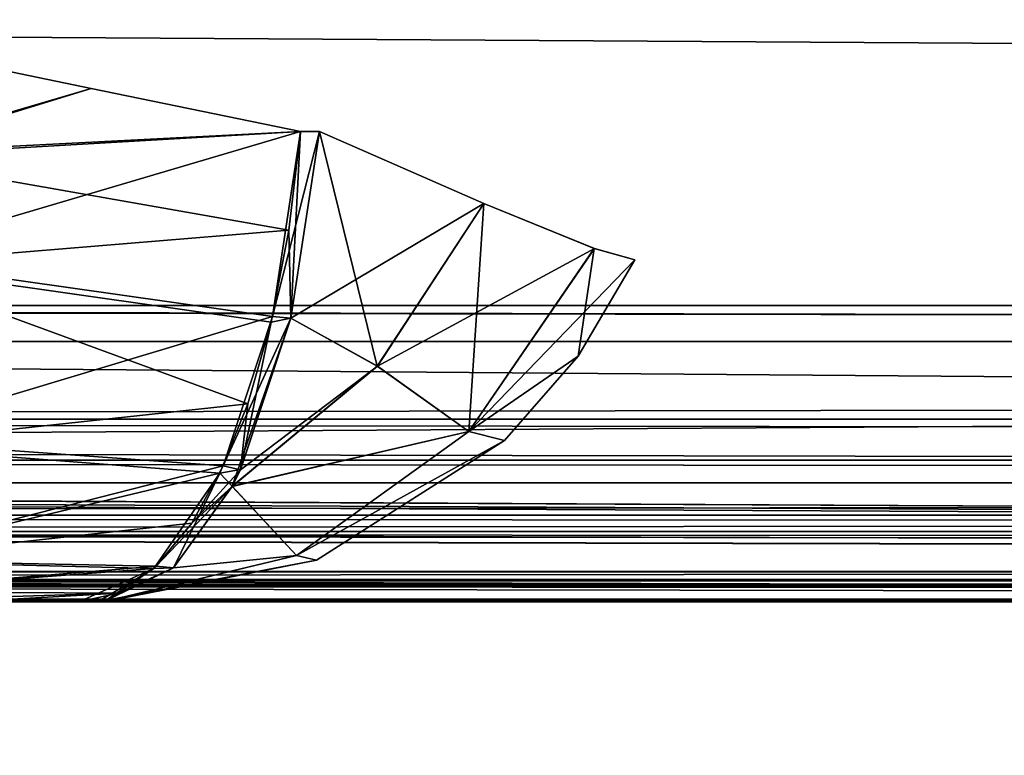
# Model space of a CAD drawing. Header units: millimetres. Extents: x -125 to 125, y -5 to 106.
# Tile 22 of 188: x -108.54 to -105.21, y -2.52 to -0.03. Entities that reach past the tile are written whole.
import ezdxf

# ---------------------------------------------------------------- set-up
doc = ezdxf.new("R2010")
doc.units = ezdxf.units.MM
doc.header["$LTSCALE"] = 65.185185
for name, color, linetype in [('14', 7, 'CONTINUOUS'), ('177', 7, 'CONTINUOUS'), ('207', 7, 'CONTINUOUS'), ('209', 7, 'CONTINUOUS'), ('213', 7, 'CONTINUOUS'), ('403', 7, 'CONTINUOUS'), ('404', 7, 'CONTINUOUS'), ('405', 7, 'CONTINUOUS'), ('406', 7, 'CONTINUOUS'), ('407', 7, 'CONTINUOUS'), ('408', 7, 'CONTINUOUS'), ('409', 7, 'CONTINUOUS'), ('410', 7, 'CONTINUOUS'), ('454', 7, 'CONTINUOUS'), ('455', 7, 'CONTINUOUS'), ('465', 7, 'CONTINUOUS'), ('466', 7, 'CONTINUOUS'), ('467', 7, 'CONTINUOUS'), ('468', 7, 'CONTINUOUS'), ('469', 7, 'CONTINUOUS'), ('470', 7, 'CONTINUOUS'), ('54', 7, 'CONTINUOUS'), ('57', 7, 'CONTINUOUS'), ('596', 7, 'CONTINUOUS'), ('6', 7, 'CONTINUOUS'), ('600', 7, 'CONTINUOUS'), ('610', 7, 'CONTINUOUS'), ('611', 7, 'CONTINUOUS'), ('625', 7, 'CONTINUOUS'), ('63', 7, 'CONTINUOUS'), ('639', 7, 'CONTINUOUS'), ('643', 7, 'CONTINUOUS'), ('66', 7, 'CONTINUOUS'), ('70', 7, 'CONTINUOUS')]:
    doc.layers.add(name, color=color, linetype=linetype)

msp = doc.modelspace()

# ---------------------------------------------------------------- linework, layer by layer
at = {"layer": '14', "linetype": 'Continuous'}
for points in [[(123.8345, -1.5218, -124.8336), (123.8345, -1.7622, -124.7598), (-123.8345, -1.5218, -124.8336), (123.8345, -1.5218, -124.8336)], [(-123.8345, -1.5218, -124.8336), (123.8345, -1.7622, -124.7598), (-123.8345, -1.7622, -124.7598), (-123.8345, -1.5218, -124.8336)], [(-38.9332, -1.9508, -124.5504), (-41.0668, -1.9508, -124.5504), (-123.8345, -1.7622, -124.7598), (-38.9332, -1.9508, -124.5504)], [(123.8345, -1.7622, -124.7598), (123.8345, -1.9366, -124.5778), (-123.8345, -1.7622, -124.7598), (123.8345, -1.7622, -124.7598)], [(123.8345, -1.9366, -124.5778), (41.0668, -1.9508, -124.5504), (-123.8345, -1.7622, -124.7598), (123.8345, -1.9366, -124.5778)], [(-123.8345, -1.9366, -124.5778), (-123.8345, -1.7622, -124.7598), (-41.0668, -1.9508, -124.5504), (-123.8345, -1.9366, -124.5778)], [(38.9332, -1.9508, -124.5504), (-38.9332, -1.9508, -124.5504), (-123.8345, -1.7622, -124.7598), (38.9332, -1.9508, -124.5504)], [(38.9332, -1.9508, -124.5504), (-123.8345, -1.7622, -124.7598), (41.0668, -1.9508, -124.5504), (38.9332, -1.9508, -124.5504)], [(-123.8345, -2, -124.334), (-123.8345, -1.9366, -124.5778), (-41.8745, -2, -124.334), (-123.8345, -2, -124.334)], [(-41.8745, -2, -124.334), (-123.8345, -1.9366, -124.5778), (-41.6443, -1.9856, -124.4533), (-41.8745, -2, -124.334)], [(-41.6443, -1.9856, -124.4533), (-123.8345, -1.9366, -124.5778), (-41.5152, -1.9736, -124.4943), (-41.6443, -1.9856, -124.4533)], [(-41.5152, -1.9736, -124.4943), (-123.8345, -1.9366, -124.5778), (-41.3668, -1.9616, -124.5262), (-41.5152, -1.9736, -124.4943)], [(-41.3668, -1.9616, -124.5262), (-123.8345, -1.9366, -124.5778), (-41.0668, -1.9508, -124.5504), (-41.3668, -1.9616, -124.5262)]]:
    msp.add_3dface(points, dxfattribs=at)
at = {"layer": '177', "linetype": 'Continuous'}
for points in [[(123.9009, 0, 124.9), (-123.9009, 0, 124.9), (123.8345, -1.5218, 124.8336), (123.9009, 0, 124.9)], [(123.8345, -1.5218, 124.8336), (-123.9009, 0, 124.9), (-123.8345, -1.5218, 124.8336), (123.8345, -1.5218, 124.8336)]]:
    msp.add_3dface(points, dxfattribs=at)
at = {"layer": '207', "linetype": 'Continuous'}
for points in [[(120.6472, -1, -119.9336), (-120.6472, -1, -119.9336), (0, -1, -120.0983), (120.6472, -1, -119.9336)], [(-120.5943, -1, 120.2485), (-120.6472, -1, 119.9336), (-59.9675, -1, 120.2355), (-120.5943, -1, 120.2485)], [(-59.9675, -1, 120.2355), (-120.6472, -1, 119.9336), (0, -1, 120.0983), (-59.9675, -1, 120.2355)], [(-120.5943, -1, -120.2485), (0, -1, -120.0983), (-120.6472, -1, -119.9336), (-120.5943, -1, -120.2485)], [(-120.6472, -1, 119.9336), (-120.2355, -1, 59.9675), (120.6472, -1, 119.9336), (-120.6472, -1, 119.9336)], [(-120.2355, -1, -59.9675), (-120.6472, -1, -119.9336), (120.2355, -1, -59.9675), (-120.2355, -1, -59.9675)], [(120.2355, -1, -59.9675), (-120.6472, -1, -119.9336), (120.6472, -1, -119.9336), (120.2355, -1, -59.9675)], [(-120.6472, -1, 119.9336), (120.6472, -1, 119.9336), (0, -1, 120.0983), (-120.6472, -1, 119.9336)], [(-59.9675, -1, -120.2355), (0, -1, -120.0983), (-120.5943, -1, -120.2485), (-59.9675, -1, -120.2355)], [(-120.4588, -1, -120.4588), (-59.9675, -1, -120.2355), (-120.5943, -1, -120.2485), (-120.4588, -1, -120.4588)], [(-119.9336, -1, 120.6472), (-120.5943, -1, 120.2485), (-59.9675, -1, 120.2355), (-119.9336, -1, 120.6472)], [(-120.2485, -1, -120.5943), (-59.9675, -1, -120.2355), (-120.4588, -1, -120.4588), (-120.2485, -1, -120.5943)], [(-119.9336, -1, -120.6472), (-59.9675, -1, -120.2355), (-120.2485, -1, -120.5943), (-119.9336, -1, -120.6472)], [(120.6472, -1, 119.9336), (-120.2355, -1, 59.9675), (120.2355, -1, 59.9675), (120.6472, -1, 119.9336)], [(-120.2355, -1, 59.9675), (-120.0983, -1, 0), (120.2355, -1, 59.9675), (-120.2355, -1, 59.9675)], [(120.0983, -1, 0), (-120.2355, -1, -59.9675), (120.2355, -1, -59.9675), (120.0983, -1, 0)], [(-120.0983, -1, 0), (-120.2355, -1, -59.9675), (120.0983, -1, 0), (-120.0983, -1, 0)], [(120.2355, -1, 59.9675), (-120.0983, -1, 0), (120.0983, -1, 0), (120.2355, -1, 59.9675)]]:
    msp.add_3dface(points, dxfattribs=at)
at = {"layer": '209', "linetype": 'Continuous'}
for points in [[(-120.0561, -1.1213, -120.7696), (-60.0287, -1.1213, -120.3571), (-119.9336, -1, -120.6472), (-120.0561, -1.1213, -120.7696)], [(-60.0287, -1.1213, -120.3571), (-59.9675, -1, -120.2355), (-119.9336, -1, -120.6472), (-60.0287, -1.1213, -120.3571)]]:
    msp.add_3dface(points, dxfattribs=at)
at = {"layer": '213', "linetype": 'Continuous'}
for points in [[(-60.0287, -1.1213, 120.3571), (-120.0561, -1.1213, 120.7696), (-119.9336, -1, 120.6472), (-60.0287, -1.1213, 120.3571)], [(-60.0287, -1.1213, 120.3571), (-119.9336, -1, 120.6472), (-59.9675, -1, 120.2355), (-60.0287, -1.1213, 120.3571)]]:
    msp.add_3dface(points, dxfattribs=at)
at = {"layer": '403', "linetype": 'Continuous'}
for points in [[(-108.338, -2, 74.3596), (-108.724, -2, 75.7618), (-108.724, -2, 74.2382), (-108.338, -2, 74.3596)], [(-108.3381, -2, 75.6404), (-108.724, -2, 75.7618), (-108.338, -2, 74.3596), (-108.3381, -2, 75.6404)], [(-108.2741, -2, 74.386), (-108.3381, -2, 75.6404), (-108.338, -2, 74.3596), (-108.2741, -2, 74.386)], [(-108.2741, -2, 75.614), (-108.3381, -2, 75.6404), (-108.2741, -2, 74.386), (-108.2741, -2, 75.614)]]:
    msp.add_3dface(points, dxfattribs=at)
at = {"layer": '404', "linetype": 'Continuous'}
for points in [[(-108.2967, -0.2673, 77.6972), (-109.0402, -0.1128, 77.8107), (-109.0428, -0.4866, 77.7538), (-108.2967, -0.2673, 77.6972)], [(-107.5902, -0.4119, 77.4491), (-108.2967, -0.2673, 77.6972), (-109.0428, -0.4866, 77.7538), (-107.5902, -0.4119, 77.4491)], [(-109.0487, -0.8427, 77.6279), (-107.5902, -0.4119, 77.4491), (-109.0428, -0.4866, 77.7538), (-109.0487, -0.8427, 77.6279)], [(-107.6844, -1.0363, 77.2212), (-107.5902, -0.4119, 77.4491), (-109.0487, -0.8427, 77.6279), (-107.6844, -1.0363, 77.2212)], [(-109.069, -1.4532, 77.1886), (-107.6844, -1.0363, 77.2212), (-109.0487, -0.8427, 77.6279), (-109.069, -1.4532, 77.1886)], [(-107.8506, -1.5403, 76.8193), (-107.6844, -1.0363, 77.2212), (-109.069, -1.4532, 77.1886), (-107.8506, -1.5403, 76.8193)], [(-109.0985, -1.8584, 76.5545), (-107.8506, -1.5403, 76.8193), (-109.069, -1.4532, 77.1886), (-109.0985, -1.8584, 76.5545)], [(-107.9571, -1.7338, 76.5618), (-107.8506, -1.5403, 76.8193), (-109.0985, -1.8584, 76.5545), (-107.9571, -1.7338, 76.5618)], [(-108.077, -1.8797, 76.2717), (-107.9571, -1.7338, 76.5618), (-109.0985, -1.8584, 76.5545), (-108.077, -1.8797, 76.2717)], [(-109.1153, -1.9643, 76.192), (-108.077, -1.8797, 76.2717), (-109.0985, -1.8584, 76.5545), (-109.1153, -1.9643, 76.192)], [(-108.2057, -1.9698, 75.9606), (-108.077, -1.8797, 76.2717), (-109.1153, -1.9643, 76.192), (-108.2057, -1.9698, 75.9606)], [(-109.1327, -2, 75.816), (-108.2057, -1.9698, 75.9606), (-109.1153, -1.9643, 76.192), (-109.1327, -2, 75.816)], [(-109.1327, -2, 75.816), (-108.724, -2, 75.7618), (-108.2057, -1.9698, 75.9606), (-109.1327, -2, 75.816)], [(-108.724, -2, 75.7618), (-108.3381, -2, 75.6404), (-108.2057, -1.9698, 75.9606), (-108.724, -2, 75.7618)]]:
    msp.add_3dface(points, dxfattribs=at)
at = {"layer": '405', "linetype": 'Continuous'}
for points in [[(-107.5263, -0.4119, 77.4227), (-107.6844, -1.0363, 77.2212), (-107.622, -1.0427, 77.1912), (-107.5263, -0.4119, 77.4227)], [(-107.5902, -0.4119, 77.4491), (-107.6844, -1.0363, 77.2212), (-107.5263, -0.4119, 77.4227), (-107.5902, -0.4119, 77.4491)], [(-107.6844, -1.0363, 77.2212), (-107.8506, -1.5403, 76.8193), (-107.622, -1.0427, 77.1912), (-107.6844, -1.0363, 77.2212)], [(-107.622, -1.0427, 77.1912), (-107.8506, -1.5403, 76.8193), (-107.7928, -1.5535, 76.7781), (-107.622, -1.0427, 77.1912)], [(-107.8506, -1.5403, 76.8193), (-107.9571, -1.7338, 76.5618), (-107.7928, -1.5535, 76.7781), (-107.8506, -1.5403, 76.8193)], [(-107.7928, -1.5535, 76.7781), (-107.9571, -1.7338, 76.5618), (-107.8207, -1.6098, 76.7108), (-107.7928, -1.5535, 76.7781)], [(-107.8207, -1.6098, 76.7108), (-108.077, -1.8797, 76.2717), (-108.0186, -1.8849, 76.232), (-107.8207, -1.6098, 76.7108)], [(-107.9571, -1.7338, 76.5618), (-108.077, -1.8797, 76.2717), (-107.8207, -1.6098, 76.7108), (-107.9571, -1.7338, 76.5618)], [(-108.0186, -1.8849, 76.232), (-108.2057, -1.9698, 75.9606), (-108.2556, -1.9994, 75.6589), (-108.0186, -1.8849, 76.232)], [(-108.077, -1.8797, 76.2717), (-108.2057, -1.9698, 75.9606), (-108.0186, -1.8849, 76.232), (-108.077, -1.8797, 76.2717)], [(-108.2057, -1.9698, 75.9606), (-108.3381, -2, 75.6404), (-108.2556, -1.9994, 75.6589), (-108.2057, -1.9698, 75.9606)], [(-108.3381, -2, 75.6404), (-108.2741, -2, 75.614), (-108.2556, -1.9994, 75.6589), (-108.3381, -2, 75.6404)]]:
    msp.add_3dface(points, dxfattribs=at)
at = {"layer": '406', "linetype": 'Continuous'}
for points in [[(-107.5263, -0.4119, 77.4227), (-107.622, -1.0427, 77.1912), (-106.971, -0.6554, 76.9823), (-107.5263, -0.4119, 77.4227)], [(-106.971, -0.6554, 76.9823), (-107.622, -1.0427, 77.1912), (-107.3306, -1.2043, 76.9021), (-106.971, -0.6554, 76.9823)], [(-106.971, -0.6554, 76.9823), (-107.3306, -1.2043, 76.9021), (-106.5984, -0.8071, 76.3491), (-106.971, -0.6554, 76.9823)], [(-106.5984, -0.8071, 76.3491), (-107.3306, -1.2043, 76.9021), (-107.0221, -1.4251, 76.2477), (-106.5984, -0.8071, 76.3491)], [(-106.5984, -0.8071, 76.3491), (-107.0221, -1.4251, 76.2477), (-106.4615, -0.8452, 75.614), (-106.5984, -0.8071, 76.3491)], [(-106.4615, -0.8452, 75.614), (-107.0221, -1.4251, 76.2477), (-106.6526, -1.1708, 75.614), (-106.4615, -0.8452, 75.614)], [(-107.622, -1.0427, 77.1912), (-107.7928, -1.5535, 76.7781), (-107.3306, -1.2043, 76.9021), (-107.622, -1.0427, 77.1912)], [(-106.6526, -1.1708, 75.614), (-107.0221, -1.4251, 76.2477), (-106.9016, -1.4546, 75.614), (-106.6526, -1.1708, 75.614)], [(-107.7928, -1.5535, 76.7781), (-107.8207, -1.6098, 76.7108), (-107.3306, -1.2043, 76.9021), (-107.7928, -1.5535, 76.7781)], [(-107.3306, -1.2043, 76.9021), (-107.8207, -1.6098, 76.7108), (-107.0221, -1.4251, 76.2477), (-107.3306, -1.2043, 76.9021)], [(-107.0221, -1.4251, 76.2477), (-107.8207, -1.6098, 76.7108), (-107.6037, -1.8432, 76.0055), (-107.0221, -1.4251, 76.2477)], [(-107.0221, -1.4251, 76.2477), (-107.6037, -1.8432, 76.0055), (-106.9016, -1.4546, 75.614), (-107.0221, -1.4251, 76.2477)], [(-106.9016, -1.4546, 75.614), (-107.6037, -1.8432, 76.0055), (-107.5357, -1.8587, 75.614), (-106.9016, -1.4546, 75.614)], [(-107.8207, -1.6098, 76.7108), (-108.0186, -1.8849, 76.232), (-107.6037, -1.8432, 76.0055), (-107.8207, -1.6098, 76.7108)], [(-108.2556, -1.9994, 75.6589), (-108.2741, -2, 75.614), (-107.5357, -1.8587, 75.614), (-108.2556, -1.9994, 75.6589)], [(-107.6037, -1.8432, 76.0055), (-108.2556, -1.9994, 75.6589), (-107.5357, -1.8587, 75.614), (-107.6037, -1.8432, 76.0055)], [(-108.0186, -1.8849, 76.232), (-108.2556, -1.9994, 75.6589), (-107.6037, -1.8432, 76.0055), (-108.0186, -1.8849, 76.232)]]:
    msp.add_3dface(points, dxfattribs=at)
at = {"layer": '407', "linetype": 'Continuous'}
for points in [[(-106.4615, -0.8452, 75.614), (-106.6526, -1.1708, 75.614), (-106.4615, -0.8452, 74.386), (-106.4615, -0.8452, 75.614)], [(-106.4615, -0.8452, 74.386), (-106.6526, -1.1708, 75.614), (-106.6526, -1.1708, 74.386), (-106.4615, -0.8452, 74.386)], [(-106.6526, -1.1708, 75.614), (-106.9016, -1.4546, 75.614), (-106.6526, -1.1708, 74.386), (-106.6526, -1.1708, 75.614)], [(-106.6526, -1.1708, 74.386), (-106.9016, -1.4546, 75.614), (-106.9016, -1.4546, 74.386), (-106.6526, -1.1708, 74.386)], [(-106.9016, -1.4546, 75.614), (-107.5357, -1.8587, 75.614), (-106.9016, -1.4546, 74.386), (-106.9016, -1.4546, 75.614)], [(-106.9016, -1.4546, 74.386), (-107.5357, -1.8587, 75.614), (-107.5357, -1.8587, 74.386), (-106.9016, -1.4546, 74.386)], [(-108.2741, -2, 75.614), (-108.2741, -2, 74.386), (-107.5357, -1.8587, 74.386), (-108.2741, -2, 75.614)], [(-107.5357, -1.8587, 75.614), (-108.2741, -2, 75.614), (-107.5357, -1.8587, 74.386), (-107.5357, -1.8587, 75.614)]]:
    msp.add_3dface(points, dxfattribs=at)
at = {"layer": '408', "linetype": 'Continuous'}
for points in [[(-107.5263, -0.4119, 72.5773), (-107.3307, -1.2037, 73.0972), (-107.622, -1.0423, 72.8086), (-107.5263, -0.4119, 72.5773)], [(-106.9715, -0.6552, 73.0172), (-107.3307, -1.2037, 73.0972), (-107.5263, -0.4119, 72.5773), (-106.9715, -0.6552, 73.0172)], [(-106.9715, -0.6552, 73.0172), (-107.0222, -1.4248, 73.7515), (-107.3307, -1.2037, 73.0972), (-106.9715, -0.6552, 73.0172)], [(-106.5986, -0.807, 73.6502), (-107.0222, -1.4248, 73.7515), (-106.9715, -0.6552, 73.0172), (-106.5986, -0.807, 73.6502)], [(-106.5986, -0.807, 73.6502), (-106.6526, -1.1708, 74.386), (-107.0222, -1.4248, 73.7515), (-106.5986, -0.807, 73.6502)], [(-106.4615, -0.8452, 74.386), (-106.6526, -1.1708, 74.386), (-106.5986, -0.807, 73.6502), (-106.4615, -0.8452, 74.386)], [(-107.3307, -1.2037, 73.0972), (-107.8203, -1.609, 73.2882), (-107.622, -1.0423, 72.8086), (-107.3307, -1.2037, 73.0972)], [(-107.622, -1.0423, 72.8086), (-107.8203, -1.609, 73.2882), (-107.7926, -1.553, 73.2214), (-107.622, -1.0423, 72.8086)], [(-106.6526, -1.1708, 74.386), (-106.9016, -1.4546, 74.386), (-107.0222, -1.4248, 73.7515), (-106.6526, -1.1708, 74.386)], [(-107.3307, -1.2037, 73.0972), (-107.0222, -1.4248, 73.7515), (-107.8203, -1.609, 73.2882), (-107.3307, -1.2037, 73.0972)], [(-107.0222, -1.4248, 73.7515), (-107.6035, -1.8429, 73.9936), (-107.8203, -1.609, 73.2882), (-107.0222, -1.4248, 73.7515)], [(-107.0222, -1.4248, 73.7515), (-106.9016, -1.4546, 74.386), (-107.6035, -1.8429, 73.9936), (-107.0222, -1.4248, 73.7515)], [(-106.9016, -1.4546, 74.386), (-107.5357, -1.8587, 74.386), (-107.6035, -1.8429, 73.9936), (-106.9016, -1.4546, 74.386)], [(-107.8203, -1.609, 73.2882), (-107.6035, -1.8429, 73.9936), (-108.0187, -1.8849, 73.7681), (-107.8203, -1.609, 73.2882)], [(-107.5357, -1.8587, 74.386), (-108.2741, -2, 74.386), (-108.2551, -1.9994, 74.34), (-107.5357, -1.8587, 74.386)], [(-107.6035, -1.8429, 73.9936), (-108.2551, -1.9994, 74.34), (-108.0187, -1.8849, 73.7681), (-107.6035, -1.8429, 73.9936)], [(-107.6035, -1.8429, 73.9936), (-107.5357, -1.8587, 74.386), (-108.2551, -1.9994, 74.34), (-107.6035, -1.8429, 73.9936)]]:
    msp.add_3dface(points, dxfattribs=at)
at = {"layer": '409', "linetype": 'Continuous'}
for points in [[(-107.5902, -0.4119, 72.5509), (-107.622, -1.0423, 72.8086), (-107.6288, -0.7447, 72.6442), (-107.5902, -0.4119, 72.5509)], [(-107.5263, -0.4119, 72.5773), (-107.622, -1.0423, 72.8086), (-107.5902, -0.4119, 72.5509), (-107.5263, -0.4119, 72.5773)], [(-107.6288, -0.7447, 72.6442), (-107.622, -1.0423, 72.8086), (-107.689, -1.0559, 72.7899), (-107.6288, -0.7447, 72.6442)], [(-107.622, -1.0423, 72.8086), (-107.7926, -1.553, 73.2214), (-107.689, -1.0559, 72.7899), (-107.622, -1.0423, 72.8086)], [(-107.689, -1.0559, 72.7899), (-107.7926, -1.553, 73.2214), (-107.7677, -1.3313, 72.9803), (-107.689, -1.0559, 72.7899)], [(-107.7677, -1.3313, 72.9803), (-107.7926, -1.553, 73.2214), (-107.8623, -1.5652, 73.209), (-107.7677, -1.3313, 72.9803)], [(-107.7926, -1.553, 73.2214), (-107.8203, -1.609, 73.2882), (-107.8623, -1.5652, 73.209), (-107.7926, -1.553, 73.2214)], [(-107.8623, -1.5652, 73.209), (-108.0187, -1.8849, 73.7681), (-108.0844, -1.8866, 73.7462), (-107.8623, -1.5652, 73.209)], [(-107.8203, -1.609, 73.2882), (-108.0187, -1.8849, 73.7681), (-107.8623, -1.5652, 73.209), (-107.8203, -1.609, 73.2882)], [(-108.2741, -2, 74.386), (-108.338, -2, 74.3596), (-108.0844, -1.8866, 73.7462), (-108.2741, -2, 74.386)], [(-108.2551, -1.9994, 74.34), (-108.2741, -2, 74.386), (-108.0844, -1.8866, 73.7462), (-108.2551, -1.9994, 74.34)], [(-108.0187, -1.8849, 73.7681), (-108.2551, -1.9994, 74.34), (-108.0844, -1.8866, 73.7462), (-108.0187, -1.8849, 73.7681)]]:
    msp.add_3dface(points, dxfattribs=at)
at = {"layer": '410', "linetype": 'Continuous'}
for points in [[(-109.0402, -0.1128, 72.1893), (-108.2967, -0.2673, 72.3028), (-109.0429, -0.4963, 72.2486), (-109.0402, -0.1128, 72.1893)], [(-108.2967, -0.2673, 72.3028), (-107.5902, -0.4119, 72.5509), (-109.0429, -0.4963, 72.2486), (-108.2967, -0.2673, 72.3028)], [(-107.5902, -0.4119, 72.5509), (-107.6288, -0.7447, 72.6442), (-109.0429, -0.4963, 72.2486), (-107.5902, -0.4119, 72.5509)], [(-109.0429, -0.4963, 72.2486), (-107.6288, -0.7447, 72.6442), (-109.0491, -0.8624, 72.3814), (-109.0429, -0.4963, 72.2486)], [(-107.6288, -0.7447, 72.6442), (-107.689, -1.0559, 72.7899), (-109.0491, -0.8624, 72.3814), (-107.6288, -0.7447, 72.6442)], [(-109.0491, -0.8624, 72.3814), (-107.7677, -1.3313, 72.9803), (-109.07, -1.4721, 72.8316), (-109.0491, -0.8624, 72.3814)], [(-107.689, -1.0559, 72.7899), (-107.7677, -1.3313, 72.9803), (-109.0491, -0.8624, 72.3814), (-107.689, -1.0559, 72.7899)], [(-107.7677, -1.3313, 72.9803), (-107.8623, -1.5652, 73.209), (-109.07, -1.4721, 72.8316), (-107.7677, -1.3313, 72.9803)], [(-109.07, -1.4721, 72.8316), (-107.8623, -1.5652, 73.209), (-109.0988, -1.8614, 73.4533), (-109.07, -1.4721, 72.8316)], [(-107.8623, -1.5652, 73.209), (-108.0844, -1.8866, 73.7462), (-109.0988, -1.8614, 73.4533), (-107.8623, -1.5652, 73.209)], [(-109.0988, -1.8614, 73.4533), (-108.0844, -1.8866, 73.7462), (-109.1153, -1.9645, 73.8094), (-109.0988, -1.8614, 73.4533)], [(-108.0844, -1.8866, 73.7462), (-108.338, -2, 74.3596), (-109.1153, -1.9645, 73.8094), (-108.0844, -1.8866, 73.7462)], [(-108.338, -2, 74.3596), (-108.724, -2, 74.2382), (-109.1153, -1.9645, 73.8094), (-108.338, -2, 74.3596)]]:
    msp.add_3dface(points, dxfattribs=at)
at = {"layer": '454', "linetype": 'Continuous'}
for points in [[(-108.7238, -2, -75.7617), (-108.3381, -2, -75.6404), (-108.724, -2, -74.2382), (-108.7238, -2, -75.7617)], [(-108.724, -2, -74.2382), (-108.3381, -2, -75.6404), (-108.338, -2, -74.3596), (-108.724, -2, -74.2382)], [(-108.338, -2, -74.3596), (-108.3381, -2, -75.6404), (-108.2741, -2, -75.614), (-108.338, -2, -74.3596)], [(-108.2741, -2, -74.386), (-108.338, -2, -74.3596), (-108.2741, -2, -75.614), (-108.2741, -2, -74.386)]]:
    msp.add_3dface(points, dxfattribs=at)
at = {"layer": '455', "linetype": 'Continuous'}
for points in [[(-109.0402, -0.1128, -77.8107), (-108.2967, -0.2673, -77.6972), (-109.0429, -0.4963, -77.7514), (-109.0402, -0.1128, -77.8107)], [(-108.2967, -0.2673, -77.6972), (-107.5902, -0.4119, -77.4491), (-109.0429, -0.4963, -77.7514), (-108.2967, -0.2673, -77.6972)], [(-109.0429, -0.4963, -77.7514), (-107.5902, -0.4119, -77.4491), (-107.6288, -0.7447, -77.3558), (-109.0429, -0.4963, -77.7514)], [(-109.0491, -0.8624, -77.6186), (-109.0429, -0.4963, -77.7514), (-107.6288, -0.7447, -77.3558), (-109.0491, -0.8624, -77.6186)], [(-107.689, -1.0559, -77.2101), (-109.0491, -0.8624, -77.6186), (-107.6288, -0.7447, -77.3558), (-107.689, -1.0559, -77.2101)], [(-109.07, -1.4721, -77.1684), (-109.0491, -0.8624, -77.6186), (-107.7677, -1.3313, -77.0197), (-109.07, -1.4721, -77.1684)], [(-107.7677, -1.3313, -77.0197), (-109.0491, -0.8624, -77.6186), (-107.689, -1.0559, -77.2101), (-107.7677, -1.3313, -77.0197)], [(-107.8623, -1.5652, -76.791), (-109.07, -1.4721, -77.1684), (-107.7677, -1.3313, -77.0197), (-107.8623, -1.5652, -76.791)], [(-109.0988, -1.8614, -76.5467), (-109.07, -1.4721, -77.1684), (-107.8623, -1.5652, -76.791), (-109.0988, -1.8614, -76.5467)], [(-108.0844, -1.8866, -76.2538), (-109.0988, -1.8614, -76.5467), (-107.8623, -1.5652, -76.791), (-108.0844, -1.8866, -76.2538)], [(-109.1153, -1.9645, -76.1906), (-109.0988, -1.8614, -76.5467), (-108.0844, -1.8866, -76.2538), (-109.1153, -1.9645, -76.1906)], [(-108.3381, -2, -75.6404), (-109.1153, -1.9645, -76.1906), (-108.0844, -1.8866, -76.2538), (-108.3381, -2, -75.6404)], [(-108.3381, -2, -75.6404), (-108.7238, -2, -75.7617), (-109.1153, -1.9645, -76.1906), (-108.3381, -2, -75.6404)]]:
    msp.add_3dface(points, dxfattribs=at)
at = {"layer": '465', "linetype": 'Continuous'}
for points in [[(-109.0402, -0.1128, -72.1893), (-109.0428, -0.4866, -72.2462), (-108.2967, -0.2673, -72.3028), (-109.0402, -0.1128, -72.1893)], [(-108.2967, -0.2673, -72.3028), (-109.0428, -0.4866, -72.2462), (-107.5902, -0.4119, -72.5509), (-108.2967, -0.2673, -72.3028)], [(-107.5902, -0.4119, -72.5509), (-109.0487, -0.8427, -72.3721), (-107.6844, -1.0363, -72.7788), (-107.5902, -0.4119, -72.5509)], [(-109.0428, -0.4866, -72.2462), (-109.0487, -0.8427, -72.3721), (-107.5902, -0.4119, -72.5509), (-109.0428, -0.4866, -72.2462)], [(-109.0487, -0.8427, -72.3721), (-109.069, -1.4532, -72.8114), (-107.6844, -1.0363, -72.7788), (-109.0487, -0.8427, -72.3721)], [(-107.6844, -1.0363, -72.7788), (-109.069, -1.4532, -72.8114), (-107.8506, -1.5403, -73.1807), (-107.6844, -1.0363, -72.7788)], [(-109.069, -1.4532, -72.8114), (-109.0985, -1.8584, -73.4455), (-107.8506, -1.5403, -73.1807), (-109.069, -1.4532, -72.8114)], [(-107.8506, -1.5403, -73.1807), (-109.0985, -1.8584, -73.4455), (-107.9571, -1.7338, -73.4382), (-107.8506, -1.5403, -73.1807)], [(-107.9571, -1.7338, -73.4382), (-109.0985, -1.8584, -73.4455), (-108.077, -1.8797, -73.7283), (-107.9571, -1.7338, -73.4382)], [(-109.0985, -1.8584, -73.4455), (-109.1153, -1.9643, -73.808), (-108.077, -1.8797, -73.7283), (-109.0985, -1.8584, -73.4455)], [(-108.077, -1.8797, -73.7283), (-109.1153, -1.9643, -73.808), (-108.2057, -1.9698, -74.0394), (-108.077, -1.8797, -73.7283)], [(-109.1153, -1.9643, -73.808), (-109.1327, -2, -74.184), (-108.2057, -1.9698, -74.0394), (-109.1153, -1.9643, -73.808)], [(-109.1327, -2, -74.184), (-108.724, -2, -74.2382), (-108.2057, -1.9698, -74.0394), (-109.1327, -2, -74.184)], [(-108.724, -2, -74.2382), (-108.338, -2, -74.3596), (-108.2057, -1.9698, -74.0394), (-108.724, -2, -74.2382)]]:
    msp.add_3dface(points, dxfattribs=at)
at = {"layer": '466', "linetype": 'Continuous'}
for points in [[(-107.5902, -0.4119, -72.5509), (-107.6844, -1.0363, -72.7788), (-107.5263, -0.4119, -72.5773), (-107.5902, -0.4119, -72.5509)], [(-107.5263, -0.4119, -72.5773), (-107.6844, -1.0363, -72.7788), (-107.622, -1.0427, -72.8088), (-107.5263, -0.4119, -72.5773)], [(-107.6844, -1.0363, -72.7788), (-107.8506, -1.5403, -73.1807), (-107.622, -1.0427, -72.8088), (-107.6844, -1.0363, -72.7788)], [(-107.622, -1.0427, -72.8088), (-107.8506, -1.5403, -73.1807), (-107.7928, -1.5535, -73.2219), (-107.622, -1.0427, -72.8088)], [(-107.8506, -1.5403, -73.1807), (-107.9571, -1.7338, -73.4382), (-107.7928, -1.5535, -73.2219), (-107.8506, -1.5403, -73.1807)], [(-107.7928, -1.5535, -73.2219), (-107.9571, -1.7338, -73.4382), (-107.8207, -1.6098, -73.2892), (-107.7928, -1.5535, -73.2219)], [(-107.8207, -1.6098, -73.2892), (-108.077, -1.8797, -73.7283), (-108.0186, -1.8849, -73.768), (-107.8207, -1.6098, -73.2892)], [(-107.9571, -1.7338, -73.4382), (-108.077, -1.8797, -73.7283), (-107.8207, -1.6098, -73.2892), (-107.9571, -1.7338, -73.4382)], [(-108.0186, -1.8849, -73.768), (-108.2057, -1.9698, -74.0394), (-108.2556, -1.9994, -74.3411), (-108.0186, -1.8849, -73.768)], [(-108.077, -1.8797, -73.7283), (-108.2057, -1.9698, -74.0394), (-108.0186, -1.8849, -73.768), (-108.077, -1.8797, -73.7283)], [(-108.2057, -1.9698, -74.0394), (-108.338, -2, -74.3596), (-108.2556, -1.9994, -74.3411), (-108.2057, -1.9698, -74.0394)], [(-108.338, -2, -74.3596), (-108.2741, -2, -74.386), (-108.2556, -1.9994, -74.3411), (-108.338, -2, -74.3596)]]:
    msp.add_3dface(points, dxfattribs=at)
at = {"layer": '467', "linetype": 'Continuous'}
for points in [[(-107.5263, -0.4119, -72.5773), (-107.622, -1.0427, -72.8088), (-106.971, -0.6554, -73.0177), (-107.5263, -0.4119, -72.5773)], [(-106.971, -0.6554, -73.0177), (-107.622, -1.0427, -72.8088), (-107.3306, -1.2043, -73.0979), (-106.971, -0.6554, -73.0177)], [(-106.971, -0.6554, -73.0177), (-107.3306, -1.2043, -73.0979), (-106.5984, -0.8071, -73.6509), (-106.971, -0.6554, -73.0177)], [(-106.5984, -0.8071, -73.6509), (-107.3306, -1.2043, -73.0979), (-107.0221, -1.4251, -73.7523), (-106.5984, -0.8071, -73.6509)], [(-106.5984, -0.8071, -73.6509), (-107.0221, -1.4251, -73.7523), (-106.4615, -0.8452, -74.386), (-106.5984, -0.8071, -73.6509)], [(-106.4615, -0.8452, -74.386), (-107.0221, -1.4251, -73.7523), (-106.6526, -1.1708, -74.386), (-106.4615, -0.8452, -74.386)], [(-107.622, -1.0427, -72.8088), (-107.7928, -1.5535, -73.2219), (-107.3306, -1.2043, -73.0979), (-107.622, -1.0427, -72.8088)], [(-106.6526, -1.1708, -74.386), (-107.0221, -1.4251, -73.7523), (-106.9016, -1.4546, -74.386), (-106.6526, -1.1708, -74.386)], [(-107.3306, -1.2043, -73.0979), (-107.8207, -1.6098, -73.2892), (-107.0221, -1.4251, -73.7523), (-107.3306, -1.2043, -73.0979)], [(-107.7928, -1.5535, -73.2219), (-107.8207, -1.6098, -73.2892), (-107.3306, -1.2043, -73.0979), (-107.7928, -1.5535, -73.2219)], [(-107.0221, -1.4251, -73.7523), (-107.8207, -1.6098, -73.2892), (-107.6037, -1.8432, -73.9945), (-107.0221, -1.4251, -73.7523)], [(-107.0221, -1.4251, -73.7523), (-107.6037, -1.8432, -73.9945), (-106.9016, -1.4546, -74.386), (-107.0221, -1.4251, -73.7523)], [(-106.9016, -1.4546, -74.386), (-107.6037, -1.8432, -73.9945), (-107.5357, -1.8587, -74.386), (-106.9016, -1.4546, -74.386)], [(-107.8207, -1.6098, -73.2892), (-108.0186, -1.8849, -73.768), (-107.6037, -1.8432, -73.9945), (-107.8207, -1.6098, -73.2892)], [(-108.2556, -1.9994, -74.3411), (-108.2741, -2, -74.386), (-107.5357, -1.8587, -74.386), (-108.2556, -1.9994, -74.3411)], [(-107.6037, -1.8432, -73.9945), (-108.2556, -1.9994, -74.3411), (-107.5357, -1.8587, -74.386), (-107.6037, -1.8432, -73.9945)], [(-108.0186, -1.8849, -73.768), (-108.2556, -1.9994, -74.3411), (-107.6037, -1.8432, -73.9945), (-108.0186, -1.8849, -73.768)]]:
    msp.add_3dface(points, dxfattribs=at)
at = {"layer": '468', "linetype": 'Continuous'}
for points in [[(-106.4615, -0.8452, -74.386), (-106.6526, -1.1708, -74.386), (-106.4615, -0.8452, -75.614), (-106.4615, -0.8452, -74.386)], [(-106.4615, -0.8452, -75.614), (-106.6526, -1.1708, -74.386), (-106.6526, -1.1708, -75.614), (-106.4615, -0.8452, -75.614)], [(-106.6526, -1.1708, -74.386), (-106.9016, -1.4546, -74.386), (-106.6526, -1.1708, -75.614), (-106.6526, -1.1708, -74.386)], [(-106.6526, -1.1708, -75.614), (-106.9016, -1.4546, -74.386), (-106.9016, -1.4546, -75.614), (-106.6526, -1.1708, -75.614)], [(-106.9016, -1.4546, -74.386), (-107.5357, -1.8587, -74.386), (-106.9016, -1.4546, -75.614), (-106.9016, -1.4546, -74.386)], [(-106.9016, -1.4546, -75.614), (-107.5357, -1.8587, -74.386), (-107.5357, -1.8587, -75.614), (-106.9016, -1.4546, -75.614)], [(-107.5357, -1.8587, -74.386), (-108.2741, -2, -74.386), (-107.5357, -1.8587, -75.614), (-107.5357, -1.8587, -74.386)], [(-108.2741, -2, -74.386), (-108.2741, -2, -75.614), (-107.5357, -1.8587, -75.614), (-108.2741, -2, -74.386)]]:
    msp.add_3dface(points, dxfattribs=at)
at = {"layer": '469', "linetype": 'Continuous'}
for points in [[(-107.5263, -0.4119, -77.4227), (-107.3307, -1.2037, -76.9028), (-107.622, -1.0423, -77.1914), (-107.5263, -0.4119, -77.4227)], [(-106.9715, -0.6552, -76.9828), (-107.3307, -1.2037, -76.9028), (-107.5263, -0.4119, -77.4227), (-106.9715, -0.6552, -76.9828)], [(-106.9715, -0.6552, -76.9828), (-107.0222, -1.4248, -76.2485), (-107.3307, -1.2037, -76.9028), (-106.9715, -0.6552, -76.9828)], [(-106.5986, -0.807, -76.3498), (-107.0222, -1.4248, -76.2485), (-106.9715, -0.6552, -76.9828), (-106.5986, -0.807, -76.3498)], [(-106.5986, -0.807, -76.3498), (-106.6526, -1.1708, -75.614), (-107.0222, -1.4248, -76.2485), (-106.5986, -0.807, -76.3498)], [(-106.4615, -0.8452, -75.614), (-106.6526, -1.1708, -75.614), (-106.5986, -0.807, -76.3498), (-106.4615, -0.8452, -75.614)], [(-107.622, -1.0423, -77.1914), (-107.8203, -1.609, -76.7118), (-107.7926, -1.553, -76.7786), (-107.622, -1.0423, -77.1914)], [(-107.3307, -1.2037, -76.9028), (-107.8203, -1.609, -76.7118), (-107.622, -1.0423, -77.1914), (-107.3307, -1.2037, -76.9028)], [(-106.6526, -1.1708, -75.614), (-106.9016, -1.4546, -75.614), (-107.0222, -1.4248, -76.2485), (-106.6526, -1.1708, -75.614)], [(-107.3307, -1.2037, -76.9028), (-107.0222, -1.4248, -76.2485), (-107.8203, -1.609, -76.7118), (-107.3307, -1.2037, -76.9028)], [(-107.0222, -1.4248, -76.2485), (-107.6035, -1.8429, -76.0064), (-107.8203, -1.609, -76.7118), (-107.0222, -1.4248, -76.2485)], [(-107.0222, -1.4248, -76.2485), (-106.9016, -1.4546, -75.614), (-107.6035, -1.8429, -76.0064), (-107.0222, -1.4248, -76.2485)], [(-106.9016, -1.4546, -75.614), (-107.5357, -1.8587, -75.614), (-107.6035, -1.8429, -76.0064), (-106.9016, -1.4546, -75.614)], [(-107.8203, -1.609, -76.7118), (-107.6035, -1.8429, -76.0064), (-108.0187, -1.8849, -76.2319), (-107.8203, -1.609, -76.7118)], [(-107.5357, -1.8587, -75.614), (-108.2741, -2, -75.614), (-108.2551, -1.9994, -75.66), (-107.5357, -1.8587, -75.614)], [(-107.6035, -1.8429, -76.0064), (-108.2551, -1.9994, -75.66), (-108.0187, -1.8849, -76.2319), (-107.6035, -1.8429, -76.0064)], [(-107.6035, -1.8429, -76.0064), (-107.5357, -1.8587, -75.614), (-108.2551, -1.9994, -75.66), (-107.6035, -1.8429, -76.0064)]]:
    msp.add_3dface(points, dxfattribs=at)
at = {"layer": '470', "linetype": 'Continuous'}
for points in [[(-107.6288, -0.7447, -77.3558), (-107.5902, -0.4119, -77.4491), (-107.622, -1.0423, -77.1914), (-107.6288, -0.7447, -77.3558)], [(-107.5902, -0.4119, -77.4491), (-107.5263, -0.4119, -77.4227), (-107.622, -1.0423, -77.1914), (-107.5902, -0.4119, -77.4491)], [(-107.689, -1.0559, -77.2101), (-107.6288, -0.7447, -77.3558), (-107.622, -1.0423, -77.1914), (-107.689, -1.0559, -77.2101)], [(-107.689, -1.0559, -77.2101), (-107.622, -1.0423, -77.1914), (-107.7926, -1.553, -76.7786), (-107.689, -1.0559, -77.2101)], [(-107.7677, -1.3313, -77.0197), (-107.689, -1.0559, -77.2101), (-107.7926, -1.553, -76.7786), (-107.7677, -1.3313, -77.0197)], [(-107.8623, -1.5652, -76.791), (-107.7677, -1.3313, -77.0197), (-107.7926, -1.553, -76.7786), (-107.8623, -1.5652, -76.791)], [(-107.8203, -1.609, -76.7118), (-107.8623, -1.5652, -76.791), (-107.7926, -1.553, -76.7786), (-107.8203, -1.609, -76.7118)], [(-108.0844, -1.8866, -76.2538), (-107.8623, -1.5652, -76.791), (-108.0187, -1.8849, -76.2319), (-108.0844, -1.8866, -76.2538)], [(-107.8623, -1.5652, -76.791), (-107.8203, -1.609, -76.7118), (-108.0187, -1.8849, -76.2319), (-107.8623, -1.5652, -76.791)], [(-108.2741, -2, -75.614), (-108.3381, -2, -75.6404), (-108.0844, -1.8866, -76.2538), (-108.2741, -2, -75.614)], [(-108.2741, -2, -75.614), (-108.0844, -1.8866, -76.2538), (-108.2551, -1.9994, -75.66), (-108.2741, -2, -75.614)], [(-108.2551, -1.9994, -75.66), (-108.0844, -1.8866, -76.2538), (-108.0187, -1.8849, -76.2319), (-108.2551, -1.9994, -75.66)]]:
    msp.add_3dface(points, dxfattribs=at)
at = {"layer": '54', "linetype": 'Continuous'}
for points in [[(-120.0561, -1.1213, 120.7696), (-60.447, -1.5981, 120.9803), (-120.6365, -1.478, 121.2054), (-120.0561, -1.1213, 120.7696)], [(-60.0287, -1.1213, 120.3571), (-60.447, -1.5981, 120.9803), (-120.0561, -1.1213, 120.7696), (-60.0287, -1.1213, 120.3571)], [(-60.447, -1.5981, 120.9803), (-120.894, -1.5979, 121.3983), (-120.6365, -1.478, 121.2054), (-60.447, -1.5981, 120.9803)], [(-120.9533, -1.6227, 121.4428), (-60.9345, -1.898, 121.7069), (-121.3612, -1.7694, 121.7495), (-120.9533, -1.6227, 121.4428)], [(-120.894, -1.5979, 121.3983), (-60.9345, -1.898, 121.7069), (-120.9533, -1.6227, 121.4428), (-120.894, -1.5979, 121.3983)], [(-60.447, -1.5981, 120.9803), (-60.9345, -1.898, 121.7069), (-120.894, -1.5979, 121.3983), (-60.447, -1.5981, 120.9803)], [(-60.9345, -1.898, 121.7069), (-121.869, -1.8976, 122.1305), (-121.3612, -1.7694, 121.7495), (-60.9345, -1.898, 121.7069)], [(-122.0736, -1.934, 122.2841), (-121.9187, -1.9072, 122.1677), (-82.3233, -2, 122.5996), (-122.0736, -1.934, 122.2841)], [(-121.9187, -1.9072, 122.1677), (-121.869, -1.8976, 122.1305), (-82.3233, -2, 122.5996), (-121.9187, -1.9072, 122.1677)], [(-121.869, -1.8976, 122.1305), (-60.9345, -1.898, 121.7069), (-82.3233, -2, 122.5996), (-121.869, -1.8976, 122.1305)], [(-122.9176, -2, 122.9176), (-122.0736, -1.934, 122.2841), (-82.3233, -2, 122.5996), (-122.9176, -2, 122.9176)]]:
    msp.add_3dface(points, dxfattribs=at)
at = {"layer": '57', "linetype": 'Continuous'}
for points in [[(-124.317, -2, 123.9641), (-124.334, -2, 123.8345), (-42.0084, -2, 124.0618), (-124.317, -2, 123.9641)], [(-42.0084, -2, 124.0618), (-124.334, -2, 123.8345), (-42.0544, -2, 123.762), (-42.0084, -2, 124.0618)], [(-124.334, -2, 123.8345), (-122.9176, -2, 122.9176), (-42.0544, -2, 123.762), (-124.334, -2, 123.8345)], [(-124.267, -2, 124.0845), (-124.317, -2, 123.9641), (-42.0084, -2, 124.0618), (-124.267, -2, 124.0845)], [(-41.8745, -2, 124.334), (-124.267, -2, 124.0845), (-42.0084, -2, 124.0618), (-41.8745, -2, 124.334)], [(-124.1878, -2, 124.1878), (-124.267, -2, 124.0845), (-41.8745, -2, 124.334), (-124.1878, -2, 124.1878)], [(-124.0845, -2, 124.267), (-124.1878, -2, 124.1878), (-41.8745, -2, 124.334), (-124.0845, -2, 124.267)], [(-123.9641, -2, 124.317), (-124.0845, -2, 124.267), (-41.8745, -2, 124.334), (-123.9641, -2, 124.317)], [(-123.8345, -2, 124.334), (-123.9641, -2, 124.317), (-41.8745, -2, 124.334), (-123.8345, -2, 124.334)], [(-122.9176, -2, 122.9176), (-42.0544, -2, 123.1456), (-42.0544, -2, 123.762), (-122.9176, -2, 122.9176)], [(-42.0544, -2, 123.1456), (-122.9176, -2, 122.9176), (-41.9694, -2, 122.742), (-42.0544, -2, 123.1456)], [(-122.9176, -2, 122.9176), (-82.3233, -2, 122.5996), (-41.9694, -2, 122.742), (-122.9176, -2, 122.9176)]]:
    msp.add_3dface(points, dxfattribs=at)
at = {"layer": '596', "linetype": 'Continuous'}
for points in [[(114, 42, -130.5), (-125, -3, -130.5), (-114, 42, -130.5), (114, 42, -130.5)], [(125, -3, -130.5), (-125, -3, -130.5), (114, 42, -130.5), (125, -3, -130.5)]]:
    msp.add_3dface(points, dxfattribs=at)
at = {"layer": '6', "linetype": 'Continuous'}
for points in [[(-120.8925, -1.5974, -121.3975), (-60.4687, -1.5981, -120.9804), (-120.0561, -1.1213, -120.7696), (-120.8925, -1.5974, -121.3975)], [(-120.0561, -1.1213, -120.7696), (-60.4687, -1.5981, -120.9804), (-60.0287, -1.1213, -120.3571), (-120.0561, -1.1213, -120.7696)], [(-121.2813, -1.7438, -121.6893), (-60.9491, -1.898, -121.707), (-120.9284, -1.6126, -121.4244), (-121.2813, -1.7438, -121.6893)], [(-120.9284, -1.6126, -121.4244), (-60.9491, -1.898, -121.707), (-120.8925, -1.5974, -121.3975), (-120.9284, -1.6126, -121.4244)], [(-120.8925, -1.5974, -121.3975), (-60.9491, -1.898, -121.707), (-60.4687, -1.5981, -120.9804), (-120.8925, -1.5974, -121.3975)], [(-121.8701, -1.8978, -122.1313), (-60.9491, -1.898, -121.707), (-121.2813, -1.7438, -121.6893), (-121.8701, -1.8978, -122.1313)], [(-122.9176, -2, -122.9176), (-82.3233, -2, -122.5996), (-121.9222, -1.9078, -122.1704), (-122.9176, -2, -122.9176)], [(-121.9222, -1.9078, -122.1704), (-82.3233, -2, -122.5996), (-121.8701, -1.8978, -122.1313), (-121.9222, -1.9078, -122.1704)], [(-121.8701, -1.8978, -122.1313), (-82.3233, -2, -122.5996), (-60.9491, -1.898, -121.707), (-121.8701, -1.8978, -122.1313)]]:
    msp.add_3dface(points, dxfattribs=at)
at = {"layer": '600', "linetype": 'Continuous'}
for points in [[(125, -2, -126.5), (-125, -2, -126.5), (-112.5, -2, -114.75), (125, -2, -126.5)], [(-125, -2, 126.5), (-114.091, -2, 110.909), (-40, -2, 0.0023), (-125, -2, 126.5)], [(-125, -2, 126.5), (112.5, -2, 114.75), (-112.5, -2, 114.75), (-125, -2, 126.5)], [(-112.5, -2, -110.25), (-125, -2, 126.5), (-33.2596, -2, -22.2216), (-112.5, -2, -110.25)], [(-125, -2, 126.5), (125, -2, 126.5), (112.5, -2, 114.75), (-125, -2, 126.5)], [(-39.8075, -2, -3.9195), (-125, -2, 126.5), (-40, -2, 0.0023), (-39.8075, -2, -3.9195)], [(-39.2312, -2, -7.8046), (-125, -2, 126.5), (-39.8075, -2, -3.9195), (-39.2312, -2, -7.8046)], [(-36.9555, -2, -15.3067), (-125, -2, 126.5), (-39.2312, -2, -7.8046), (-36.9555, -2, -15.3067)], [(-33.2596, -2, -22.2216), (-125, -2, 126.5), (-36.9555, -2, -15.3067), (-33.2596, -2, -22.2216)], [(-114.091, -2, 110.909), (-113.3606, -2, 110.4211), (-7.8051, -2, 39.2311), (-114.091, -2, 110.909)], [(-40, -2, 0.0023), (-114.091, -2, 110.909), (-39.2311, -2, 7.805), (-40, -2, 0.0023)], [(-39.2311, -2, 7.805), (-114.091, -2, 110.909), (-36.9562, -2, 15.305), (-39.2311, -2, 7.805)], [(-36.9562, -2, 15.305), (-114.091, -2, 110.909), (-33.2608, -2, 22.2197), (-36.9562, -2, 15.305)], [(-33.2608, -2, 22.2197), (-114.091, -2, 110.909), (-28.2864, -2, 28.2821), (-33.2608, -2, 22.2197)], [(-28.2864, -2, 28.2821), (-114.091, -2, 110.909), (-22.2256, -2, 33.2569), (-28.2864, -2, 28.2821)], [(-22.2256, -2, 33.2569), (-114.091, -2, 110.909), (-15.3103, -2, 36.954), (-22.2256, -2, 33.2569)], [(-15.3103, -2, 36.954), (-114.091, -2, 110.909), (-7.8051, -2, 39.2311), (-15.3103, -2, 36.954)], [(-113.3606, -2, 110.4211), (-112.5, -2, 110.25), (0, -2, 40), (-113.3606, -2, 110.4211)], [(-113.3606, -2, 110.4211), (0, -2, 40), (-7.8051, -2, 39.2311), (-113.3606, -2, 110.4211)], [(112.5, -2, 114.75), (111.6387, -2, 114.5786), (-112.5, -2, 114.75), (112.5, -2, 114.75)], [(-111.6387, -2, 110.4214), (112.5, -2, 110.25), (-112.5, -2, 110.25), (-111.6387, -2, 110.4214)], [(-112.5, -2, 110.25), (112.5, -2, 110.25), (22.2245, -2, 33.2577), (-112.5, -2, 110.25)], [(0, -2, 40), (-112.5, -2, 110.25), (7.8036, -2, 39.2314), (0, -2, 40)], [(7.8036, -2, 39.2314), (-112.5, -2, 110.25), (15.3092, -2, 36.9544), (7.8036, -2, 39.2314)], [(15.3092, -2, 36.9544), (-112.5, -2, 110.25), (22.2245, -2, 33.2577), (15.3092, -2, 36.9544)], [(-112.5, -2, 114.75), (111.6387, -2, 114.5786), (-111.6394, -2, 114.5789), (-112.5, -2, 114.75)], [(-111.6394, -2, -110.4211), (-112.5, -2, -110.25), (111.6387, -2, -110.4214), (-111.6394, -2, -110.4211)], [(-112.5, -2, -110.25), (112.5, -2, -110.25), (111.6387, -2, -110.4214), (-112.5, -2, -110.25)], [(112.5, -2, -110.25), (-112.5, -2, -110.25), (-22.2245, -2, -33.2577), (112.5, -2, -110.25)], [(-22.2245, -2, -33.2577), (-112.5, -2, -110.25), (-28.2854, -2, -28.2831), (-22.2245, -2, -33.2577)], [(-28.2854, -2, -28.2831), (-112.5, -2, -110.25), (-33.2596, -2, -22.2216), (-28.2854, -2, -28.2831)], [(125, -2, -126.5), (-112.5, -2, -114.75), (112.5, -2, -114.75), (125, -2, -126.5)], [(-112.5, -2, -114.75), (-111.6387, -2, -114.5786), (112.5, -2, -114.75), (-112.5, -2, -114.75)], [(-111.6394, -2, 114.5789), (111.6387, -2, 114.5786), (-110.909, -2, 114.091), (-111.6394, -2, 114.5789)], [(-110.909, -2, -110.909), (-111.6394, -2, -110.4211), (111.6387, -2, -110.4214), (-110.909, -2, -110.909)], [(111.6394, -2, 110.4211), (112.5, -2, 110.25), (-111.6387, -2, 110.4214), (111.6394, -2, 110.4211)], [(110.909, -2, 110.909), (111.6394, -2, 110.4211), (-111.6387, -2, 110.4214), (110.909, -2, 110.909)], [(-110.9086, -2, 110.9094), (110.909, -2, 110.909), (-111.6387, -2, 110.4214), (-110.9086, -2, 110.9094)], [(-111.6387, -2, -114.5786), (-110.9086, -2, -114.0906), (110.909, -2, -114.091), (-111.6387, -2, -114.5786)], [(112.5, -2, -114.75), (-111.6387, -2, -114.5786), (111.6394, -2, -114.5789), (112.5, -2, -114.75)], [(111.6394, -2, -114.5789), (-111.6387, -2, -114.5786), (110.909, -2, -114.091), (111.6394, -2, -114.5789)], [(110.9086, -2, 114.0906), (110.4215, -2, 113.3616), (-110.909, -2, 114.091), (110.9086, -2, 114.0906)], [(-110.909, -2, 114.091), (110.4215, -2, 113.3616), (-110.4209, -2, 113.36), (-110.909, -2, 114.091)], [(111.6387, -2, 114.5786), (110.9086, -2, 114.0906), (-110.909, -2, 114.091), (111.6387, -2, 114.5786)], [(-110.4209, -2, -111.64), (-110.909, -2, -110.909), (110.4215, -2, -111.6384), (-110.4209, -2, -111.64)], [(110.4215, -2, -111.6384), (-110.909, -2, -110.909), (110.9086, -2, -110.9094), (110.4215, -2, -111.6384)], [(110.9086, -2, -110.9094), (-110.909, -2, -110.909), (111.6387, -2, -110.4214), (110.9086, -2, -110.9094)], [(-110.4215, -2, 111.6384), (110.909, -2, 110.909), (-110.9086, -2, 110.9094), (-110.4215, -2, 111.6384)], [(-110.9086, -2, -114.0906), (-110.4215, -2, -113.3616), (110.909, -2, -114.091), (-110.9086, -2, -114.0906)], [(110.4209, -2, 111.64), (110.909, -2, 110.909), (-110.4215, -2, 111.6384), (110.4209, -2, 111.64)], [(-110.25, -2, 112.4983), (110.4209, -2, 111.64), (-110.4215, -2, 111.6384), (-110.25, -2, 112.4983)], [(-110.4215, -2, -113.3616), (-110.25, -2, -112.5017), (110.4209, -2, -113.36), (-110.4215, -2, -113.3616)], [(110.909, -2, -114.091), (-110.4215, -2, -113.3616), (110.4209, -2, -113.36), (110.909, -2, -114.091)], [(110.4215, -2, 113.3616), (110.25, -2, 112.5017), (-110.4209, -2, 113.36), (110.4215, -2, 113.3616)], [(-110.4209, -2, 113.36), (110.25, -2, 112.5017), (-110.25, -2, 112.4983), (-110.4209, -2, 113.36)], [(-110.25, -2, -112.5017), (-110.4209, -2, -111.64), (110.25, -2, -112.4983), (-110.25, -2, -112.5017)], [(110.25, -2, -112.4983), (-110.4209, -2, -111.64), (110.4215, -2, -111.6384), (110.25, -2, -112.4983)], [(110.25, -2, 112.5017), (110.4209, -2, 111.64), (-110.25, -2, 112.4983), (110.25, -2, 112.5017)], [(110.4209, -2, -113.36), (-110.25, -2, -112.5017), (110.25, -2, -112.4983), (110.4209, -2, -113.36)]]:
    msp.add_3dface(points, dxfattribs=at)
at = {"layer": '610', "linetype": 'Continuous'}
for points in [[(-125, -1.3829, -127.4238), (125, -1.3829, -127.4238), (125, -1, -127.5), (-125, -1.3829, -127.4238)], [(-125, -1, -127.5), (-125, -1.3829, -127.4238), (125, -1, -127.5), (-125, -1, -127.5)], [(-125, -1.3829, -127.4238), (-125, -1.7071, -127.2071), (125, -1.3829, -127.4238), (-125, -1.3829, -127.4238)], [(-125, -1.7071, -127.2071), (125, -1.7071, -127.2071), (125, -1.3829, -127.4238), (-125, -1.7071, -127.2071)], [(-125, -1.9238, -126.8829), (125, -1.9238, -126.8829), (125, -1.7071, -127.2071), (-125, -1.9238, -126.8829)], [(-125, -1.7071, -127.2071), (-125, -1.9238, -126.8829), (125, -1.7071, -127.2071), (-125, -1.7071, -127.2071)], [(-125, -1.9238, -126.8829), (-125, -2, -126.5), (125, -1.9238, -126.8829), (-125, -1.9238, -126.8829)], [(-125, -2, -126.5), (125, -2, -126.5), (125, -1.9238, -126.8829), (-125, -2, -126.5)]]:
    msp.add_3dface(points, dxfattribs=at)
at = {"layer": '611', "linetype": 'Continuous'}
for points in [[(-125, -1, -127.5), (125, -1, -127.5), (-114, 42, -127.5), (-125, -1, -127.5)], [(-114, 42, -127.5), (125, -1, -127.5), (114, 42, -127.5), (-114, 42, -127.5)]]:
    msp.add_3dface(points, dxfattribs=at)
at = {"layer": '625', "linetype": 'Continuous'}
for points in [[(-125, -3, 130.5), (125, -3, 130.5), (-114, 42, 130.5), (-125, -3, 130.5)], [(-114, 42, 130.5), (125, -3, 130.5), (114, 42, 130.5), (-114, 42, 130.5)]]:
    msp.add_3dface(points, dxfattribs=at)
at = {"layer": '63', "linetype": 'Continuous'}
for points in [[(-122.9176, -2, -122.9176), (-123.8345, -2, -124.334), (-41.8745, -2, -124.334), (-122.9176, -2, -122.9176)], [(-82.3233, -2, -122.5996), (-122.9176, -2, -122.9176), (-41.8745, -2, -124.334), (-82.3233, -2, -122.5996)]]:
    msp.add_3dface(points, dxfattribs=at)
at = {"layer": '639', "linetype": 'Continuous'}
for points in [[(114, 42, 127.5), (-125, -1, 127.5), (-114, 42, 127.5), (114, 42, 127.5)], [(125, -1, 127.5), (-125, -1, 127.5), (114, 42, 127.5), (125, -1, 127.5)]]:
    msp.add_3dface(points, dxfattribs=at)
at = {"layer": '643', "linetype": 'Continuous'}
for points in [[(-125, -1.3829, 127.4238), (-125, -1, 127.5), (125, -1.3829, 127.4238), (-125, -1.3829, 127.4238)], [(-125, -1, 127.5), (125, -1, 127.5), (125, -1.3829, 127.4238), (-125, -1, 127.5)], [(-125, -1.7071, 127.2071), (-125, -1.3829, 127.4238), (125, -1.7071, 127.2071), (-125, -1.7071, 127.2071)], [(-125, -1.3829, 127.4238), (125, -1.3829, 127.4238), (125, -1.7071, 127.2071), (-125, -1.3829, 127.4238)], [(-125, -1.9238, 126.8829), (-125, -1.7071, 127.2071), (125, -1.9238, 126.8829), (-125, -1.9238, 126.8829)], [(-125, -1.7071, 127.2071), (125, -1.7071, 127.2071), (125, -1.9238, 126.8829), (-125, -1.7071, 127.2071)], [(-125, -2, 126.5), (-125, -1.9238, 126.8829), (125, -2, 126.5), (-125, -2, 126.5)], [(125, -2, 126.5), (-125, -1.9238, 126.8829), (125, -1.9238, 126.8829), (125, -2, 126.5)]]:
    msp.add_3dface(points, dxfattribs=at)
at = {"layer": '66', "linetype": 'Continuous'}
for points in [[(123.901, 0, -124.9), (-123.8345, -1.5218, -124.8336), (-123.901, 0, -124.9), (123.901, 0, -124.9)], [(123.8345, -1.5218, -124.8336), (-123.8345, -1.5218, -124.8336), (123.901, 0, -124.9), (123.8345, -1.5218, -124.8336)]]:
    msp.add_3dface(points, dxfattribs=at)
at = {"layer": '70', "linetype": 'Continuous'}
for points in [[(-123.8345, -1.7622, 124.7598), (123.8345, -1.5218, 124.8336), (-123.8345, -1.5218, 124.8336), (-123.8345, -1.7622, 124.7598)], [(123.8345, -1.7622, 124.7598), (123.8345, -1.5218, 124.8336), (-123.8345, -1.7622, 124.7598), (123.8345, -1.7622, 124.7598)], [(-123.8345, -1.9366, 124.5778), (-41.0668, -1.9508, 124.5504), (123.8345, -1.7622, 124.7598), (-123.8345, -1.9366, 124.5778)], [(-123.8345, -1.9366, 124.5778), (123.8345, -1.7622, 124.7598), (-123.8345, -1.7622, 124.7598), (-123.8345, -1.9366, 124.5778)], [(-123.8345, -2, 124.334), (-41.0668, -1.9508, 124.5504), (-123.8345, -1.9366, 124.5778), (-123.8345, -2, 124.334)], [(-41.0668, -1.9508, 124.5504), (-123.8345, -2, 124.334), (-41.3671, -1.9616, 124.5261), (-41.0668, -1.9508, 124.5504)], [(-41.3671, -1.9616, 124.5261), (-123.8345, -2, 124.334), (-41.5154, -1.9736, 124.4943), (-41.3671, -1.9616, 124.5261)], [(-41.5154, -1.9736, 124.4943), (-123.8345, -2, 124.334), (-41.6446, -1.9856, 124.4532), (-41.5154, -1.9736, 124.4943)], [(-123.8345, -2, 124.334), (-41.8745, -2, 124.334), (-41.6446, -1.9856, 124.4532), (-123.8345, -2, 124.334)]]:
    msp.add_3dface(points, dxfattribs=at)

doc.saveas('drawing.dxf')
